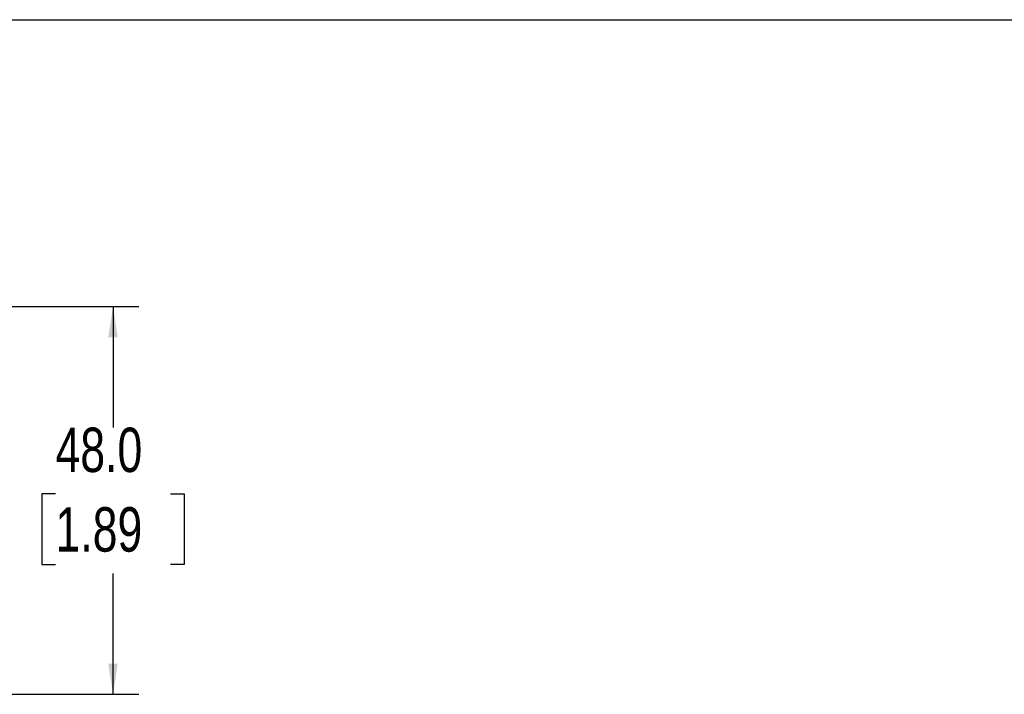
# Model space of a CAD drawing. Header units: millimetres. Extents: x 0 to 559, y 0 to 432.
# Tile 21 of 24: x 315 to 437, y 348 to 432. Entities that reach past the tile are written whole.
import ezdxf

# ---------------------------------------------------------------- set-up
doc = ezdxf.new("R2010")
doc.units = ezdxf.units.MM
doc.layers.add('DIMENSIONS', color=140, linetype='Continuous', lineweight=25)
doc.styles.add('SLDTEXTSTYLE0', font='TXT', dxfattribs={"width": 0.75})
doc.dimstyles.new('SLDDIMSTYLE0', dxfattribs={"dimtxt": 5.5, "dimasz": 3.81, "dimexe": 0, "dimexo": 0.0625, "dimgap": 1.375, "dimtad": 0, "dimtih": 1, "dimtoh": 1, "dimdec": 1, "dimrnd": 1e-09, "dimzin": 4, "dimdsep": 46, "dimtxsty": 'SLDTEXTSTYLE0', "dimsah": 1, "dimcen": 0.09, "dimadec": 0, "dimazin": 1, "dimtfac": 1, "dimtdec": 1, "dimtofl": 0, "dimtmove": 0, "dimatfit": 3, "dimfxl": 0, "dimfrac": 2, "dimtolj": 1, "dimtzin": 12, "dimarcsym": 0})

# ---------------------------------------------------------------- blocks, each defined once
blk = doc.blocks.new('_D_7')
at = {"layer": 'DIMENSIONS'}
for p, q in [((194.56, 396.29), (329.92, 396.29)), ((326.75, 396.29), (326.75, 381.33)), ((319.63, 373.1), (317.96, 373.1)), ((317.96, 373.1), (317.96, 364.37)), ((333.86, 373.1), (335.53, 373.1)), ((335.53, 373.1), (335.53, 364.37)), ((317.96, 364.37), (319.63, 364.37)), ((335.53, 364.37), (333.86, 364.37)), ((326.75, 348.29), (326.75, 363.25)), ((194.56, 348.29), (329.92, 348.29))]:
    blk.add_line(p, q, dxfattribs=at)
for points in [[(326.75, 396.29), (326.16, 392.48), (327.33, 392.48)], [(326.75, 348.29), (327.33, 352.1), (326.16, 352.1)]]:
    blk.add_solid(points, dxfattribs=at)
at = {"layer": 'DIMENSIONS', "char_height": 5.5, "attachment_point": 1, "style": 'SLDTEXTSTYLE0'}
for s, insert in [('48.0', (319.63, 381.3)), ('1.89', (319.63, 371.45))]:
    blk.add_mtext(s, dxfattribs=dict(at, insert=insert))

msp = doc.modelspace()

# ---------------------------------------------------------------- linework, layer by layer
at = {"color": 7, "linetype": 'Continuous'}
msp.add_line((0, 431.8), (558.8, 431.8), dxfattribs=at)

# ---------------------------------------------------------------- dimensions: what is measured, and where the dimension line sits
at = {"layer": 'DIMENSIONS'}
dim = msp.add_linear_dim(base=(326.75, 348.29), p1=(193.29, 396.29), p2=(193.29, 348.29), angle=90, dimstyle='SLDDIMSTYLE0', dxfattribs=at)
dim.commit()
dim.dimension.update_dxf_attribs({"geometry": '_D_7', "text_midpoint": (326.75, 372.29), "dimtype": 160})

doc.saveas('drawing.dxf')
